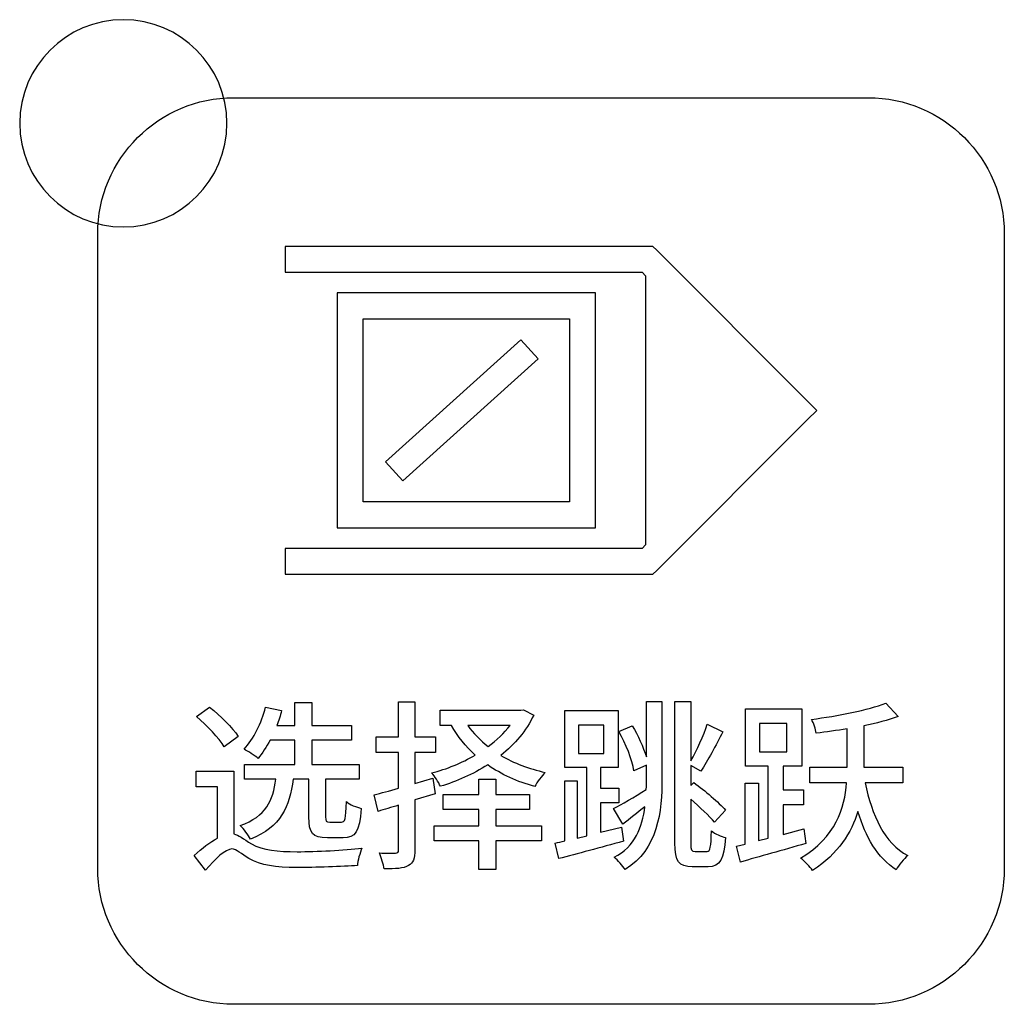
# Model space of a CAD drawing. Header units: millimetres. Extents: x 7180 to 8943, y -2677 to -1782.
# Tile 38 of 101: x 7404 to 7423, y -2321 to -2302. Entities that reach past the tile are written whole.
import ezdxf

# ---------------------------------------------------------------- set-up
doc = ezdxf.new("R2010")
doc.units = ezdxf.units.MM
doc.header["$LTSCALE"] = 3

msp = doc.modelspace()

# ---------------------------------------------------------------- linework, layer by layer
at = {"linetype": 'Continuous', "lineweight": 30}
for points, knots in [([(7405.841, -2301.659), (7406.945, -2301.659), (7407.841, -2302.554), (7407.841, -2303.659), (7407.841, -2303.659), (7407.841, -2304.763), (7406.945, -2305.659), (7405.841, -2305.659), (7405.841, -2305.659), (7404.736, -2305.659), (7403.841, -2304.763), (7403.841, -2303.659), (7403.841, -2303.659), (7403.841, -2302.554), (7404.736, -2301.659), (7405.841, -2301.659)], [0, 0, 0, 0, 0.2, 0.2, 0.2, 0.2, 0.4, 0.4, 0.4, 0.4, 0.6, 0.6, 0.6, 0.6, 1, 1, 1, 1]), ([(7407.971, -2320.664), (7407.971, -2320.664), (7420.221, -2320.664), (7420.221, -2320.664), (7420.221, -2320.664), (7421.665, -2320.664), (7422.846, -2319.483), (7422.846, -2318.039), (7422.846, -2318.039), (7422.846, -2318.039), (7422.846, -2305.789), (7422.846, -2305.789), (7422.846, -2305.789), (7422.846, -2304.345), (7421.665, -2303.164), (7420.221, -2303.164), (7420.221, -2303.164), (7420.221, -2303.164), (7407.971, -2303.164), (7407.971, -2303.164), (7407.971, -2303.164), (7406.527, -2303.164), (7405.346, -2304.345), (7405.346, -2305.789), (7405.346, -2305.789), (7405.346, -2305.789), (7405.346, -2318.039), (7405.346, -2318.039), (7405.346, -2318.039), (7405.346, -2319.483), (7406.527, -2320.664), (7407.971, -2320.664)], [0, 0, 0, 0, 0.111111, 0.111111, 0.111111, 0.111111, 0.222222, 0.222222, 0.222222, 0.222222, 0.333333, 0.333333, 0.333333, 0.333333, 0.444444, 0.444444, 0.444444, 0.444444, 0.555556, 0.555556, 0.555556, 0.555556, 0.666667, 0.666667, 0.666667, 0.666667, 0.777778, 0.777778, 0.777778, 0.777778, 1, 1, 1, 1]), ([(7407.971, -2320.664), (7407.971, -2320.664), (7420.221, -2320.664), (7420.221, -2320.664), (7420.221, -2320.664), (7421.665, -2320.664), (7422.846, -2319.483), (7422.846, -2318.039), (7422.846, -2318.039), (7422.846, -2318.039), (7422.846, -2305.789), (7422.846, -2305.789), (7422.846, -2305.789), (7422.846, -2304.345), (7421.665, -2303.164), (7420.221, -2303.164), (7420.221, -2303.164), (7420.221, -2303.164), (7407.971, -2303.164), (7407.971, -2303.164), (7407.971, -2303.164), (7406.527, -2303.164), (7405.346, -2304.345), (7405.346, -2305.789), (7405.346, -2305.789), (7405.346, -2305.789), (7405.346, -2318.039), (7405.346, -2318.039), (7405.346, -2318.039), (7405.346, -2319.483), (7406.527, -2320.664), (7407.971, -2320.664)], [0, 0, 0, 0, 0.111111, 0.111111, 0.111111, 0.111111, 0.222222, 0.222222, 0.222222, 0.222222, 0.333333, 0.333333, 0.333333, 0.333333, 0.444444, 0.444444, 0.444444, 0.444444, 0.555556, 0.555556, 0.555556, 0.555556, 0.666667, 0.666667, 0.666667, 0.666667, 0.777778, 0.777778, 0.777778, 0.777778, 1, 1, 1, 1]), ([(7408.965, -2306.034), (7408.965, -2306.034), (7415.959, -2306.034), (7415.959, -2306.034), (7415.959, -2306.034), (7415.959, -2306.034), (7416.062, -2306.034), (7416.062, -2306.034), (7416.062, -2306.034), (7416.062, -2306.034), (7416.136, -2306.107), (7416.136, -2306.107), (7416.136, -2306.107), (7416.136, -2306.107), (7419.05, -2309.022), (7419.05, -2309.022), (7419.05, -2309.022), (7419.05, -2309.022), (7419.227, -2309.199), (7419.227, -2309.199), (7419.227, -2309.199), (7419.227, -2309.199), (7419.05, -2309.375), (7419.05, -2309.375), (7419.05, -2309.375), (7419.05, -2309.375), (7416.136, -2312.29), (7416.136, -2312.29), (7416.136, -2312.29), (7416.136, -2312.29), (7416.062, -2312.363), (7416.062, -2312.363), (7416.062, -2312.363), (7416.062, -2312.363), (7415.959, -2312.363), (7415.959, -2312.363), (7415.959, -2312.363), (7415.959, -2312.363), (7408.965, -2312.363), (7408.965, -2312.363), (7408.965, -2312.363), (7408.965, -2312.363), (7408.965, -2311.863), (7408.965, -2311.863), (7408.965, -2311.863), (7408.965, -2311.863), (7415.855, -2311.863), (7415.855, -2311.863), (7415.855, -2311.863), (7415.855, -2311.863), (7415.921, -2311.797), (7415.921, -2311.797), (7415.921, -2311.797), (7415.921, -2311.797), (7415.921, -2306.6), (7415.921, -2306.6), (7415.921, -2306.6), (7415.921, -2306.6), (7415.855, -2306.534), (7415.855, -2306.534), (7415.855, -2306.534), (7415.855, -2306.534), (7408.965, -2306.534), (7408.965, -2306.534), (7408.965, -2306.534), (7408.965, -2306.534), (7408.965, -2306.034), (7408.965, -2306.034)], [0, 0, 0, 0, 0.055556, 0.055556, 0.055556, 0.055556, 0.111111, 0.111111, 0.111111, 0.111111, 0.166667, 0.166667, 0.166667, 0.166667, 0.222222, 0.222222, 0.222222, 0.222222, 0.277778, 0.277778, 0.277778, 0.277778, 0.333333, 0.333333, 0.333333, 0.333333, 0.388889, 0.388889, 0.388889, 0.388889, 0.444444, 0.444444, 0.444444, 0.444444, 0.5, 0.5, 0.5, 0.5, 0.555556, 0.555556, 0.555556, 0.555556, 0.611111, 0.611111, 0.611111, 0.611111, 0.666667, 0.666667, 0.666667, 0.666667, 0.722222, 0.722222, 0.722222, 0.722222, 0.777778, 0.777778, 0.777778, 0.777778, 0.833333, 0.833333, 0.833333, 0.833333, 0.888889, 0.888889, 0.888889, 0.888889, 1, 1, 1, 1]), ([(7410.22, -2306.931), (7410.22, -2306.931), (7414.703, -2306.931), (7414.703, -2306.931), (7414.703, -2306.931), (7414.703, -2306.931), (7414.953, -2306.931), (7414.953, -2306.931), (7414.953, -2306.931), (7414.953, -2306.931), (7414.953, -2307.181), (7414.953, -2307.181), (7414.953, -2307.181), (7414.953, -2307.181), (7414.953, -2311.216), (7414.953, -2311.216), (7414.953, -2311.216), (7414.953, -2311.216), (7414.953, -2311.466), (7414.953, -2311.466), (7414.953, -2311.466), (7414.953, -2311.466), (7414.703, -2311.466), (7414.703, -2311.466), (7414.703, -2311.466), (7414.703, -2311.466), (7410.22, -2311.466), (7410.22, -2311.466), (7410.22, -2311.466), (7410.22, -2311.466), (7409.97, -2311.466), (7409.97, -2311.466), (7409.97, -2311.466), (7409.97, -2311.466), (7409.97, -2311.216), (7409.97, -2311.216), (7409.97, -2311.216), (7409.97, -2311.216), (7409.97, -2307.181), (7409.97, -2307.181), (7409.97, -2307.181), (7409.97, -2307.181), (7409.97, -2306.931), (7409.97, -2306.931), (7409.97, -2306.931), (7409.97, -2306.931), (7410.22, -2306.931), (7410.22, -2306.931)], [0, 0, 0, 0, 0.076923, 0.076923, 0.076923, 0.076923, 0.153846, 0.153846, 0.153846, 0.153846, 0.230769, 0.230769, 0.230769, 0.230769, 0.307692, 0.307692, 0.307692, 0.307692, 0.384615, 0.384615, 0.384615, 0.384615, 0.461538, 0.461538, 0.461538, 0.461538, 0.538462, 0.538462, 0.538462, 0.538462, 0.615385, 0.615385, 0.615385, 0.615385, 0.692308, 0.692308, 0.692308, 0.692308, 0.769231, 0.769231, 0.769231, 0.769231, 0.846154, 0.846154, 0.846154, 0.846154, 1, 1, 1, 1]), ([(7410.47, -2310.966), (7410.47, -2310.966), (7414.453, -2310.966), (7414.453, -2310.966), (7414.453, -2310.966), (7414.453, -2310.966), (7414.453, -2307.431), (7414.453, -2307.431), (7414.453, -2307.431), (7414.453, -2307.431), (7410.47, -2307.431), (7410.47, -2307.431), (7410.47, -2307.431), (7410.47, -2307.431), (7410.47, -2310.966), (7410.47, -2310.966)], [0, 0, 0, 0, 0.2, 0.2, 0.2, 0.2, 0.4, 0.4, 0.4, 0.4, 0.6, 0.6, 0.6, 0.6, 1, 1, 1, 1]), ([(7413.848, -2308.207), (7413.848, -2308.207), (7411.233, -2310.561), (7411.233, -2310.561), (7411.233, -2310.561), (7411.233, -2310.561), (7410.899, -2310.19), (7410.899, -2310.19), (7410.899, -2310.19), (7410.899, -2310.19), (7413.514, -2307.836), (7413.514, -2307.836), (7413.514, -2307.836), (7413.514, -2307.836), (7413.848, -2308.207), (7413.848, -2308.207)], [0, 0, 0, 0, 0.2, 0.2, 0.2, 0.2, 0.4, 0.4, 0.4, 0.4, 0.6, 0.6, 0.6, 0.6, 1, 1, 1, 1]), ([(7408.061, -2315.492), (7407.948, -2315.326), (7407.712, -2315.09), (7407.507, -2314.931), (7407.507, -2314.931), (7407.507, -2314.931), (7407.253, -2315.111), (7407.253, -2315.111), (7407.253, -2315.111), (7407.454, -2315.284), (7407.691, -2315.524), (7407.79, -2315.693), (7407.79, -2315.693), (7407.79, -2315.693), (7408.061, -2315.492), (7408.061, -2315.492)], [0, 0, 0, 0, 0.2, 0.2, 0.2, 0.2, 0.4, 0.4, 0.4, 0.4, 0.6, 0.6, 0.6, 0.6, 1, 1, 1, 1]), ([(7409.423, -2316.318), (7409.423, -2316.318), (7409.423, -2317.048), (7409.423, -2317.048), (7409.423, -2317.048), (7409.423, -2317.355), (7409.486, -2317.45), (7409.779, -2317.45), (7409.779, -2317.45), (7409.779, -2317.45), (7410.083, -2317.45), (7410.083, -2317.45), (7410.083, -2317.45), (7410.319, -2317.45), (7410.4, -2317.337), (7410.435, -2316.882), (7410.435, -2316.882), (7410.344, -2316.861), (7410.21, -2316.808), (7410.146, -2316.752), (7410.146, -2316.752), (7410.135, -2317.097), (7410.121, -2317.147), (7410.051, -2317.147), (7410.051, -2317.147), (7410.051, -2317.147), (7409.829, -2317.147), (7409.829, -2317.147), (7409.829, -2317.147), (7409.754, -2317.147), (7409.744, -2317.136), (7409.744, -2317.044), (7409.744, -2317.044), (7409.744, -2317.044), (7409.744, -2316.318), (7409.744, -2316.318), (7409.744, -2316.318), (7409.744, -2316.318), (7410.393, -2316.318), (7410.393, -2316.318), (7410.393, -2316.318), (7410.393, -2316.318), (7410.393, -2316.032), (7410.393, -2316.032), (7410.393, -2316.032), (7410.393, -2316.032), (7409.479, -2316.032), (7409.479, -2316.032), (7409.479, -2316.032), (7409.479, -2316.032), (7409.479, -2315.563), (7409.479, -2315.563), (7409.479, -2315.563), (7409.479, -2315.563), (7410.248, -2315.563), (7410.248, -2315.563), (7410.248, -2315.563), (7410.248, -2315.563), (7410.248, -2315.284), (7410.248, -2315.284), (7410.248, -2315.284), (7410.248, -2315.284), (7409.479, -2315.284), (7409.479, -2315.284), (7409.479, -2315.284), (7409.479, -2315.284), (7409.479, -2314.836), (7409.479, -2314.836), (7409.479, -2314.836), (7409.479, -2314.836), (7409.151, -2314.836), (7409.151, -2314.836), (7409.151, -2314.836), (7409.151, -2314.836), (7409.151, -2315.284), (7409.151, -2315.284), (7409.151, -2315.284), (7409.151, -2315.284), (7408.802, -2315.284), (7408.802, -2315.284), (7408.802, -2315.284), (7408.841, -2315.192), (7408.873, -2315.09), (7408.897, -2314.995), (7408.897, -2314.995), (7408.897, -2314.995), (7408.587, -2314.928), (7408.587, -2314.928), (7408.587, -2314.928), (7408.509, -2315.235), (7408.361, -2315.538), (7408.171, -2315.739), (7408.171, -2315.739), (7408.245, -2315.778), (7408.382, -2315.866), (7408.442, -2315.916), (7408.442, -2315.916), (7408.523, -2315.82), (7408.601, -2315.697), (7408.675, -2315.563), (7408.675, -2315.563), (7408.675, -2315.563), (7409.151, -2315.563), (7409.151, -2315.563), (7409.151, -2315.563), (7409.151, -2315.563), (7409.151, -2316.032), (7409.151, -2316.032), (7409.151, -2316.032), (7409.151, -2316.032), (7408.181, -2316.032), (7408.181, -2316.032), (7408.181, -2316.032), (7408.181, -2316.032), (7408.181, -2316.318), (7408.181, -2316.318), (7408.181, -2316.318), (7408.181, -2316.318), (7408.784, -2316.318), (7408.784, -2316.318), (7408.784, -2316.318), (7408.731, -2316.727), (7408.601, -2317.034), (7408.096, -2317.214), (7408.096, -2317.214), (7408.167, -2317.274), (7408.259, -2317.397), (7408.294, -2317.478), (7408.294, -2317.478), (7408.883, -2317.242), (7409.052, -2316.847), (7409.12, -2316.318), (7409.12, -2316.318), (7409.12, -2316.318), (7409.423, -2316.318), (7409.423, -2316.318)], [0, 0, 0, 0, 0.028571, 0.028571, 0.028571, 0.028571, 0.057143, 0.057143, 0.057143, 0.057143, 0.085714, 0.085714, 0.085714, 0.085714, 0.114286, 0.114286, 0.114286, 0.114286, 0.142857, 0.142857, 0.142857, 0.142857, 0.171429, 0.171429, 0.171429, 0.171429, 0.2, 0.2, 0.2, 0.2, 0.228571, 0.228571, 0.228571, 0.228571, 0.257143, 0.257143, 0.257143, 0.257143, 0.285714, 0.285714, 0.285714, 0.285714, 0.314286, 0.314286, 0.314286, 0.314286, 0.342857, 0.342857, 0.342857, 0.342857, 0.371429, 0.371429, 0.371429, 0.371429, 0.4, 0.4, 0.4, 0.4, 0.428571, 0.428571, 0.428571, 0.428571, 0.457143, 0.457143, 0.457143, 0.457143, 0.485714, 0.485714, 0.485714, 0.485714, 0.514286, 0.514286, 0.514286, 0.514286, 0.542857, 0.542857, 0.542857, 0.542857, 0.571429, 0.571429, 0.571429, 0.571429, 0.6, 0.6, 0.6, 0.6, 0.628571, 0.628571, 0.628571, 0.628571, 0.657143, 0.657143, 0.657143, 0.657143, 0.685714, 0.685714, 0.685714, 0.685714, 0.714286, 0.714286, 0.714286, 0.714286, 0.742857, 0.742857, 0.742857, 0.742857, 0.771429, 0.771429, 0.771429, 0.771429, 0.8, 0.8, 0.8, 0.8, 0.828571, 0.828571, 0.828571, 0.828571, 0.857143, 0.857143, 0.857143, 0.857143, 0.885714, 0.885714, 0.885714, 0.885714, 0.914286, 0.914286, 0.914286, 0.914286, 0.942857, 0.942857, 0.942857, 0.942857, 1, 1, 1, 1]), ([(7411.859, -2316.6), (7411.859, -2316.6), (7411.816, -2316.3), (7411.816, -2316.3), (7411.816, -2316.3), (7411.816, -2316.3), (7411.47, -2316.402), (7411.47, -2316.402), (7411.47, -2316.402), (7411.47, -2316.402), (7411.47, -2315.806), (7411.47, -2315.806), (7411.47, -2315.806), (7411.47, -2315.806), (7411.866, -2315.806), (7411.866, -2315.806), (7411.866, -2315.806), (7411.866, -2315.806), (7411.866, -2315.503), (7411.866, -2315.503), (7411.866, -2315.503), (7411.866, -2315.503), (7411.47, -2315.503), (7411.47, -2315.503), (7411.47, -2315.503), (7411.47, -2315.503), (7411.47, -2314.826), (7411.47, -2314.826), (7411.47, -2314.826), (7411.47, -2314.826), (7411.153, -2314.826), (7411.153, -2314.826), (7411.153, -2314.826), (7411.153, -2314.826), (7411.153, -2315.503), (7411.153, -2315.503), (7411.153, -2315.503), (7411.153, -2315.503), (7410.719, -2315.503), (7410.719, -2315.503), (7410.719, -2315.503), (7410.719, -2315.503), (7410.719, -2315.806), (7410.719, -2315.806), (7410.719, -2315.806), (7410.719, -2315.806), (7411.153, -2315.806), (7411.153, -2315.806), (7411.153, -2315.806), (7411.153, -2315.806), (7411.153, -2316.494), (7411.153, -2316.494), (7411.153, -2316.494), (7410.977, -2316.544), (7410.814, -2316.586), (7410.68, -2316.621), (7410.68, -2316.621), (7410.68, -2316.621), (7410.758, -2316.939), (7410.758, -2316.939), (7410.758, -2316.939), (7410.881, -2316.903), (7411.012, -2316.861), (7411.153, -2316.822), (7411.153, -2316.822), (7411.153, -2316.822), (7411.153, -2317.683), (7411.153, -2317.683), (7411.153, -2317.683), (7411.153, -2317.729), (7411.135, -2317.743), (7411.093, -2317.747), (7411.093, -2317.747), (7411.054, -2317.747), (7410.917, -2317.75), (7410.783, -2317.743), (7410.783, -2317.743), (7410.821, -2317.828), (7410.864, -2317.969), (7410.874, -2318.05), (7410.874, -2318.05), (7411.1, -2318.05), (7411.245, -2318.043), (7411.343, -2317.986), (7411.343, -2317.986), (7411.439, -2317.937), (7411.47, -2317.849), (7411.47, -2317.683), (7411.47, -2317.683), (7411.47, -2317.683), (7411.47, -2316.72), (7411.47, -2316.72), (7411.47, -2316.72), (7411.47, -2316.72), (7411.859, -2316.6), (7411.859, -2316.6)], [0, 0, 0, 0, 0.04, 0.04, 0.04, 0.04, 0.08, 0.08, 0.08, 0.08, 0.12, 0.12, 0.12, 0.12, 0.16, 0.16, 0.16, 0.16, 0.2, 0.2, 0.2, 0.2, 0.24, 0.24, 0.24, 0.24, 0.28, 0.28, 0.28, 0.28, 0.32, 0.32, 0.32, 0.32, 0.36, 0.36, 0.36, 0.36, 0.4, 0.4, 0.4, 0.4, 0.44, 0.44, 0.44, 0.44, 0.48, 0.48, 0.48, 0.48, 0.52, 0.52, 0.52, 0.52, 0.56, 0.56, 0.56, 0.56, 0.6, 0.6, 0.6, 0.6, 0.64, 0.64, 0.64, 0.64, 0.68, 0.68, 0.68, 0.68, 0.72, 0.72, 0.72, 0.72, 0.76, 0.76, 0.76, 0.76, 0.8, 0.8, 0.8, 0.8, 0.84, 0.84, 0.84, 0.84, 0.88, 0.88, 0.88, 0.88, 0.92, 0.92, 0.92, 0.92, 1, 1, 1, 1]), ([(7413.566, -2314.977), (7413.566, -2314.977), (7413.513, -2314.988), (7413.513, -2314.988), (7413.513, -2314.988), (7413.513, -2314.988), (7411.957, -2314.988), (7411.957, -2314.988), (7411.957, -2314.988), (7411.957, -2314.988), (7411.957, -2315.281), (7411.957, -2315.281), (7411.957, -2315.281), (7411.957, -2315.281), (7412.176, -2315.281), (7412.176, -2315.281), (7412.176, -2315.281), (7412.296, -2315.496), (7412.451, -2315.686), (7412.635, -2315.852), (7412.635, -2315.852), (7412.374, -2316.007), (7412.081, -2316.124), (7411.792, -2316.198), (7411.792, -2316.198), (7411.851, -2316.258), (7411.926, -2316.378), (7411.961, -2316.455), (7411.961, -2316.455), (7412.275, -2316.364), (7412.592, -2316.223), (7412.875, -2316.043), (7412.875, -2316.043), (7413.136, -2316.226), (7413.446, -2316.371), (7413.785, -2316.459), (7413.785, -2316.459), (7413.827, -2316.374), (7413.919, -2316.254), (7413.986, -2316.187), (7413.986, -2316.187), (7413.672, -2316.12), (7413.379, -2316.007), (7413.128, -2315.859), (7413.128, -2315.859), (7413.397, -2315.644), (7413.619, -2315.386), (7413.763, -2315.08), (7413.763, -2315.08), (7413.763, -2315.08), (7413.566, -2314.977), (7413.566, -2314.977)], [0, 0, 0, 0, 0.071429, 0.071429, 0.071429, 0.071429, 0.142857, 0.142857, 0.142857, 0.142857, 0.214286, 0.214286, 0.214286, 0.214286, 0.285714, 0.285714, 0.285714, 0.285714, 0.357143, 0.357143, 0.357143, 0.357143, 0.428571, 0.428571, 0.428571, 0.428571, 0.5, 0.5, 0.5, 0.5, 0.571429, 0.571429, 0.571429, 0.571429, 0.642857, 0.642857, 0.642857, 0.642857, 0.714286, 0.714286, 0.714286, 0.714286, 0.785714, 0.785714, 0.785714, 0.785714, 0.857143, 0.857143, 0.857143, 0.857143, 1, 1, 1, 1]), ([(7415.455, -2317.242), (7415.455, -2317.242), (7415.053, -2317.341), (7415.053, -2317.341), (7415.053, -2317.341), (7415.053, -2317.341), (7415.053, -2316.776), (7415.053, -2316.776), (7415.053, -2316.776), (7415.053, -2316.776), (7415.405, -2316.776), (7415.405, -2316.776), (7415.405, -2316.776), (7415.405, -2316.776), (7415.405, -2316.491), (7415.405, -2316.491), (7415.405, -2316.491), (7415.405, -2316.491), (7415.053, -2316.491), (7415.053, -2316.491), (7415.053, -2316.491), (7415.053, -2316.491), (7415.053, -2316.096), (7415.053, -2316.096), (7415.053, -2316.096), (7415.053, -2316.096), (7415.391, -2316.096), (7415.391, -2316.096), (7415.391, -2316.096), (7415.391, -2316.096), (7415.391, -2314.995), (7415.391, -2314.995), (7415.391, -2314.995), (7415.391, -2314.995), (7414.361, -2314.995), (7414.361, -2314.995), (7414.361, -2314.995), (7414.361, -2314.995), (7414.361, -2316.096), (7414.361, -2316.096), (7414.361, -2316.096), (7414.361, -2316.096), (7414.785, -2316.096), (7414.785, -2316.096), (7414.785, -2316.096), (7414.785, -2316.096), (7414.785, -2317.411), (7414.785, -2317.411), (7414.785, -2317.411), (7414.785, -2317.411), (7414.598, -2317.454), (7414.598, -2317.454), (7414.598, -2317.454), (7414.598, -2317.454), (7414.598, -2316.35), (7414.598, -2316.35), (7414.598, -2316.35), (7414.598, -2316.35), (7414.361, -2316.35), (7414.361, -2316.35), (7414.361, -2316.35), (7414.361, -2316.35), (7414.361, -2317.51), (7414.361, -2317.51), (7414.361, -2317.51), (7414.294, -2317.528), (7414.234, -2317.538), (7414.178, -2317.552), (7414.178, -2317.552), (7414.178, -2317.552), (7414.248, -2317.852), (7414.248, -2317.852), (7414.248, -2317.852), (7414.598, -2317.761), (7415.056, -2317.637), (7415.494, -2317.517), (7415.494, -2317.517), (7415.494, -2317.517), (7415.455, -2317.242), (7415.455, -2317.242)], [0, 0, 0, 0, 0.047619, 0.047619, 0.047619, 0.047619, 0.095238, 0.095238, 0.095238, 0.095238, 0.142857, 0.142857, 0.142857, 0.142857, 0.190476, 0.190476, 0.190476, 0.190476, 0.238095, 0.238095, 0.238095, 0.238095, 0.285714, 0.285714, 0.285714, 0.285714, 0.333333, 0.333333, 0.333333, 0.333333, 0.380952, 0.380952, 0.380952, 0.380952, 0.428571, 0.428571, 0.428571, 0.428571, 0.47619, 0.47619, 0.47619, 0.47619, 0.52381, 0.52381, 0.52381, 0.52381, 0.571429, 0.571429, 0.571429, 0.571429, 0.619048, 0.619048, 0.619048, 0.619048, 0.666667, 0.666667, 0.666667, 0.666667, 0.714286, 0.714286, 0.714286, 0.714286, 0.761905, 0.761905, 0.761905, 0.761905, 0.809524, 0.809524, 0.809524, 0.809524, 0.857143, 0.857143, 0.857143, 0.857143, 0.904762, 0.904762, 0.904762, 0.904762, 1, 1, 1, 1]), ([(7415.938, -2315.887), (7415.875, -2315.697), (7415.776, -2315.471), (7415.663, -2315.288), (7415.663, -2315.288), (7415.663, -2315.288), (7415.405, -2315.401), (7415.405, -2315.401), (7415.405, -2315.401), (7415.539, -2315.633), (7415.666, -2315.947), (7415.698, -2316.156), (7415.698, -2316.156), (7415.698, -2316.156), (7415.938, -2316.046), (7415.938, -2316.046), (7415.938, -2316.046), (7415.938, -2316.046), (7415.938, -2316.3), (7415.938, -2316.3), (7415.938, -2316.3), (7415.938, -2316.371), (7415.938, -2316.441), (7415.935, -2316.515), (7415.935, -2316.515), (7415.698, -2316.663), (7415.462, -2316.805), (7415.303, -2316.886), (7415.303, -2316.886), (7415.303, -2316.886), (7415.483, -2317.189), (7415.483, -2317.189), (7415.483, -2317.189), (7415.617, -2317.08), (7415.765, -2316.967), (7415.91, -2316.85), (7415.91, -2316.85), (7415.86, -2317.242), (7415.716, -2317.62), (7415.317, -2317.824), (7415.317, -2317.824), (7415.384, -2317.881), (7415.483, -2317.997), (7415.525, -2318.064), (7415.525, -2318.064), (7416.164, -2317.676), (7416.238, -2316.939), (7416.238, -2316.3), (7416.238, -2316.3), (7416.238, -2316.3), (7416.238, -2314.819), (7416.238, -2314.819), (7416.238, -2314.819), (7416.238, -2314.819), (7415.938, -2314.819), (7415.938, -2314.819), (7415.938, -2314.819), (7415.938, -2314.819), (7415.938, -2315.887), (7415.938, -2315.887)], [0, 0, 0, 0, 0.0625, 0.0625, 0.0625, 0.0625, 0.125, 0.125, 0.125, 0.125, 0.1875, 0.1875, 0.1875, 0.1875, 0.25, 0.25, 0.25, 0.25, 0.3125, 0.3125, 0.3125, 0.3125, 0.375, 0.375, 0.375, 0.375, 0.4375, 0.4375, 0.4375, 0.4375, 0.5, 0.5, 0.5, 0.5, 0.5625, 0.5625, 0.5625, 0.5625, 0.625, 0.625, 0.625, 0.625, 0.6875, 0.6875, 0.6875, 0.6875, 0.75, 0.75, 0.75, 0.75, 0.8125, 0.8125, 0.8125, 0.8125, 0.875, 0.875, 0.875, 0.875, 1, 1, 1, 1]), ([(7416.88, -2317.715), (7416.806, -2317.715), (7416.795, -2317.69), (7416.795, -2317.549), (7416.795, -2317.549), (7416.795, -2317.549), (7416.795, -2316.706), (7416.795, -2316.706), (7416.795, -2316.706), (7416.968, -2316.858), (7417.152, -2317.03), (7417.254, -2317.15), (7417.254, -2317.15), (7417.254, -2317.15), (7417.466, -2316.914), (7417.466, -2316.914), (7417.466, -2316.914), (7417.335, -2316.769), (7417.063, -2316.54), (7416.855, -2316.381), (7416.855, -2316.381), (7416.855, -2316.381), (7416.795, -2316.438), (7416.795, -2316.438), (7416.795, -2316.438), (7416.795, -2316.438), (7416.795, -2316.057), (7416.795, -2316.057), (7416.795, -2316.057), (7416.795, -2316.057), (7416.986, -2316.163), (7416.986, -2316.163), (7416.986, -2316.163), (7417.12, -2315.969), (7417.279, -2315.665), (7417.416, -2315.404), (7417.416, -2315.404), (7417.416, -2315.404), (7417.113, -2315.259), (7417.113, -2315.259), (7417.113, -2315.259), (7417.046, -2315.471), (7416.908, -2315.76), (7416.795, -2315.965), (7416.795, -2315.965), (7416.795, -2315.965), (7416.795, -2314.819), (7416.795, -2314.819), (7416.795, -2314.819), (7416.795, -2314.819), (7416.488, -2314.819), (7416.488, -2314.819), (7416.488, -2314.819), (7416.488, -2314.819), (7416.488, -2317.549), (7416.488, -2317.549), (7416.488, -2317.549), (7416.488, -2317.912), (7416.562, -2318.008), (7416.824, -2318.008), (7416.824, -2318.008), (7416.824, -2318.008), (7417.13, -2318.008), (7417.13, -2318.008), (7417.13, -2318.008), (7417.363, -2318.008), (7417.437, -2317.856), (7417.466, -2317.443), (7417.466, -2317.443), (7417.381, -2317.429), (7417.264, -2317.373), (7417.194, -2317.316), (7417.194, -2317.316), (7417.183, -2317.623), (7417.173, -2317.715), (7417.109, -2317.715), (7417.109, -2317.715), (7417.109, -2317.715), (7416.88, -2317.715), (7416.88, -2317.715)], [0, 0, 0, 0, 0.047619, 0.047619, 0.047619, 0.047619, 0.095238, 0.095238, 0.095238, 0.095238, 0.142857, 0.142857, 0.142857, 0.142857, 0.190476, 0.190476, 0.190476, 0.190476, 0.238095, 0.238095, 0.238095, 0.238095, 0.285714, 0.285714, 0.285714, 0.285714, 0.333333, 0.333333, 0.333333, 0.333333, 0.380952, 0.380952, 0.380952, 0.380952, 0.428571, 0.428571, 0.428571, 0.428571, 0.47619, 0.47619, 0.47619, 0.47619, 0.52381, 0.52381, 0.52381, 0.52381, 0.571429, 0.571429, 0.571429, 0.571429, 0.619048, 0.619048, 0.619048, 0.619048, 0.666667, 0.666667, 0.666667, 0.666667, 0.714286, 0.714286, 0.714286, 0.714286, 0.761905, 0.761905, 0.761905, 0.761905, 0.809524, 0.809524, 0.809524, 0.809524, 0.857143, 0.857143, 0.857143, 0.857143, 0.904762, 0.904762, 0.904762, 0.904762, 1, 1, 1, 1]), ([(7418.977, -2317.274), (7418.977, -2317.274), (7418.575, -2317.383), (7418.575, -2317.383), (7418.575, -2317.383), (7418.575, -2317.383), (7418.575, -2316.812), (7418.575, -2316.812), (7418.575, -2316.812), (7418.575, -2316.812), (7418.97, -2316.812), (7418.97, -2316.812), (7418.97, -2316.812), (7418.97, -2316.812), (7418.97, -2316.526), (7418.97, -2316.526), (7418.97, -2316.526), (7418.97, -2316.526), (7418.575, -2316.526), (7418.575, -2316.526), (7418.575, -2316.526), (7418.575, -2316.526), (7418.575, -2316.067), (7418.575, -2316.067), (7418.575, -2316.067), (7418.575, -2316.067), (7418.935, -2316.067), (7418.935, -2316.067), (7418.935, -2316.067), (7418.935, -2316.067), (7418.935, -2314.963), (7418.935, -2314.963), (7418.935, -2314.963), (7418.935, -2314.963), (7417.852, -2314.963), (7417.852, -2314.963), (7417.852, -2314.963), (7417.852, -2314.963), (7417.852, -2316.067), (7417.852, -2316.067), (7417.852, -2316.067), (7417.852, -2316.067), (7418.286, -2316.067), (7418.286, -2316.067), (7418.286, -2316.067), (7418.286, -2316.067), (7418.286, -2317.457), (7418.286, -2317.457), (7418.286, -2317.457), (7418.286, -2317.457), (7418.102, -2317.503), (7418.102, -2317.503), (7418.102, -2317.503), (7418.102, -2317.503), (7418.102, -2316.395), (7418.102, -2316.395), (7418.102, -2316.395), (7418.102, -2316.395), (7417.841, -2316.395), (7417.841, -2316.395), (7417.841, -2316.395), (7417.841, -2316.395), (7417.841, -2317.57), (7417.841, -2317.57), (7417.841, -2317.57), (7417.841, -2317.57), (7417.675, -2317.609), (7417.675, -2317.609), (7417.675, -2317.609), (7417.675, -2317.609), (7417.753, -2317.919), (7417.753, -2317.919), (7417.753, -2317.919), (7418.106, -2317.817), (7418.575, -2317.687), (7419.016, -2317.56), (7419.016, -2317.56), (7419.016, -2317.56), (7418.977, -2317.274), (7418.977, -2317.274)], [0, 0, 0, 0, 0.047619, 0.047619, 0.047619, 0.047619, 0.095238, 0.095238, 0.095238, 0.095238, 0.142857, 0.142857, 0.142857, 0.142857, 0.190476, 0.190476, 0.190476, 0.190476, 0.238095, 0.238095, 0.238095, 0.238095, 0.285714, 0.285714, 0.285714, 0.285714, 0.333333, 0.333333, 0.333333, 0.333333, 0.380952, 0.380952, 0.380952, 0.380952, 0.428571, 0.428571, 0.428571, 0.428571, 0.47619, 0.47619, 0.47619, 0.47619, 0.52381, 0.52381, 0.52381, 0.52381, 0.571429, 0.571429, 0.571429, 0.571429, 0.619048, 0.619048, 0.619048, 0.619048, 0.666667, 0.666667, 0.666667, 0.666667, 0.714286, 0.714286, 0.714286, 0.714286, 0.761905, 0.761905, 0.761905, 0.761905, 0.809524, 0.809524, 0.809524, 0.809524, 0.857143, 0.857143, 0.857143, 0.857143, 0.904762, 0.904762, 0.904762, 0.904762, 1, 1, 1, 1]), ([(7420.889, -2316.388), (7420.889, -2316.388), (7420.889, -2316.085), (7420.889, -2316.085), (7420.889, -2316.085), (7420.889, -2316.085), (7420.134, -2316.085), (7420.134, -2316.085), (7420.134, -2316.085), (7420.134, -2316.085), (7420.134, -2316.057), (7420.134, -2316.057), (7420.134, -2316.057), (7420.134, -2316.057), (7420.134, -2315.288), (7420.134, -2315.288), (7420.134, -2315.288), (7420.377, -2315.238), (7420.603, -2315.178), (7420.794, -2315.111), (7420.794, -2315.111), (7420.794, -2315.111), (7420.557, -2314.854), (7420.557, -2314.854), (7420.557, -2314.854), (7420.219, -2314.984), (7419.633, -2315.097), (7419.125, -2315.164), (7419.125, -2315.164), (7419.164, -2315.235), (7419.203, -2315.355), (7419.217, -2315.429), (7419.217, -2315.429), (7419.407, -2315.408), (7419.612, -2315.379), (7419.813, -2315.344), (7419.813, -2315.344), (7419.813, -2315.344), (7419.813, -2316.057), (7419.813, -2316.057), (7419.813, -2316.057), (7419.813, -2316.057), (7419.813, -2316.085), (7419.813, -2316.085), (7419.813, -2316.085), (7419.813, -2316.085), (7419.093, -2316.085), (7419.093, -2316.085), (7419.093, -2316.085), (7419.093, -2316.085), (7419.093, -2316.388), (7419.093, -2316.388), (7419.093, -2316.388), (7419.093, -2316.388), (7419.802, -2316.388), (7419.802, -2316.388), (7419.802, -2316.388), (7419.764, -2316.872), (7419.601, -2317.436), (7418.913, -2317.842), (7418.913, -2317.842), (7418.991, -2317.898), (7419.1, -2318.011), (7419.146, -2318.078), (7419.146, -2318.078), (7419.647, -2317.754), (7419.894, -2317.348), (7420.021, -2316.942), (7420.021, -2316.942), (7420.169, -2317.436), (7420.399, -2317.835), (7420.758, -2318.068), (7420.758, -2318.068), (7420.808, -2317.976), (7420.91, -2317.856), (7420.981, -2317.792), (7420.981, -2317.792), (7420.536, -2317.552), (7420.286, -2317.02), (7420.162, -2316.388), (7420.162, -2316.388), (7420.162, -2316.388), (7420.889, -2316.388), (7420.889, -2316.388)], [0, 0, 0, 0, 0.045455, 0.045455, 0.045455, 0.045455, 0.090909, 0.090909, 0.090909, 0.090909, 0.136364, 0.136364, 0.136364, 0.136364, 0.181818, 0.181818, 0.181818, 0.181818, 0.227273, 0.227273, 0.227273, 0.227273, 0.272727, 0.272727, 0.272727, 0.272727, 0.318182, 0.318182, 0.318182, 0.318182, 0.363636, 0.363636, 0.363636, 0.363636, 0.409091, 0.409091, 0.409091, 0.409091, 0.454545, 0.454545, 0.454545, 0.454545, 0.5, 0.5, 0.5, 0.5, 0.545455, 0.545455, 0.545455, 0.545455, 0.590909, 0.590909, 0.590909, 0.590909, 0.636364, 0.636364, 0.636364, 0.636364, 0.681818, 0.681818, 0.681818, 0.681818, 0.727273, 0.727273, 0.727273, 0.727273, 0.772727, 0.772727, 0.772727, 0.772727, 0.818182, 0.818182, 0.818182, 0.818182, 0.863636, 0.863636, 0.863636, 0.863636, 0.909091, 0.909091, 0.909091, 0.909091, 1, 1, 1, 1]), ([(7413.305, -2315.281), (7413.192, -2315.429), (7413.047, -2315.57), (7412.882, -2315.69), (7412.882, -2315.69), (7412.73, -2315.57), (7412.599, -2315.432), (7412.49, -2315.281), (7412.49, -2315.281), (7412.49, -2315.281), (7413.305, -2315.281), (7413.305, -2315.281)], [0, 0, 0, 0, 0.25, 0.25, 0.25, 0.25, 0.5, 0.5, 0.5, 0.5, 1, 1, 1, 1]), ([(7414.629, -2315.274), (7414.629, -2315.274), (7415.113, -2315.274), (7415.113, -2315.274), (7415.113, -2315.274), (7415.113, -2315.274), (7415.113, -2315.82), (7415.113, -2315.82), (7415.113, -2315.82), (7415.113, -2315.82), (7414.629, -2315.82), (7414.629, -2315.82), (7414.629, -2315.82), (7414.629, -2315.82), (7414.629, -2315.274), (7414.629, -2315.274)], [0, 0, 0, 0, 0.2, 0.2, 0.2, 0.2, 0.4, 0.4, 0.4, 0.4, 0.6, 0.6, 0.6, 0.6, 1, 1, 1, 1]), ([(7418.123, -2315.245), (7418.123, -2315.245), (7418.645, -2315.245), (7418.645, -2315.245), (7418.645, -2315.245), (7418.645, -2315.245), (7418.645, -2315.789), (7418.645, -2315.789), (7418.645, -2315.789), (7418.645, -2315.789), (7418.123, -2315.789), (7418.123, -2315.789), (7418.123, -2315.789), (7418.123, -2315.789), (7418.123, -2315.245), (7418.123, -2315.245)], [0, 0, 0, 0, 0.2, 0.2, 0.2, 0.2, 0.4, 0.4, 0.4, 0.4, 0.6, 0.6, 0.6, 0.6, 1, 1, 1, 1]), ([(7407.973, -2316.163), (7407.973, -2316.163), (7407.246, -2316.163), (7407.246, -2316.163), (7407.246, -2316.163), (7407.246, -2316.163), (7407.246, -2316.466), (7407.246, -2316.466), (7407.246, -2316.466), (7407.246, -2316.466), (7407.659, -2316.466), (7407.659, -2316.466), (7407.659, -2316.466), (7407.659, -2316.466), (7407.659, -2317.457), (7407.659, -2317.457), (7407.659, -2317.457), (7407.514, -2317.531), (7407.359, -2317.651), (7407.211, -2317.789), (7407.211, -2317.789), (7407.211, -2317.789), (7407.426, -2318.075), (7407.426, -2318.075), (7407.426, -2318.075), (7407.62, -2317.856), (7407.811, -2317.665), (7407.938, -2317.665), (7407.938, -2317.665), (7408.019, -2317.665), (7408.125, -2317.768), (7408.262, -2317.852), (7408.262, -2317.852), (7408.495, -2317.983), (7408.781, -2318.025), (7409.19, -2318.025), (7409.19, -2318.025), (7409.529, -2318.025), (7410.086, -2318.004), (7410.358, -2317.986), (7410.358, -2317.986), (7410.361, -2317.898), (7410.411, -2317.736), (7410.446, -2317.648), (7410.446, -2317.648), (7410.104, -2317.69), (7409.571, -2317.718), (7409.194, -2317.718), (7409.194, -2317.718), (7408.827, -2317.718), (7408.534, -2317.697), (7408.315, -2317.567), (7408.315, -2317.567), (7408.153, -2317.471), (7408.065, -2317.39), (7407.973, -2317.376), (7407.973, -2317.376), (7407.973, -2317.376), (7407.973, -2316.163), (7407.973, -2316.163)], [0, 0, 0, 0, 0.0625, 0.0625, 0.0625, 0.0625, 0.125, 0.125, 0.125, 0.125, 0.1875, 0.1875, 0.1875, 0.1875, 0.25, 0.25, 0.25, 0.25, 0.3125, 0.3125, 0.3125, 0.3125, 0.375, 0.375, 0.375, 0.375, 0.4375, 0.4375, 0.4375, 0.4375, 0.5, 0.5, 0.5, 0.5, 0.5625, 0.5625, 0.5625, 0.5625, 0.625, 0.625, 0.625, 0.625, 0.6875, 0.6875, 0.6875, 0.6875, 0.75, 0.75, 0.75, 0.75, 0.8125, 0.8125, 0.8125, 0.8125, 0.875, 0.875, 0.875, 0.875, 1, 1, 1, 1]), ([(7413.03, -2316.903), (7413.03, -2316.903), (7413.679, -2316.903), (7413.679, -2316.903), (7413.679, -2316.903), (7413.679, -2316.903), (7413.679, -2316.614), (7413.679, -2316.614), (7413.679, -2316.614), (7413.679, -2316.614), (7413.03, -2316.614), (7413.03, -2316.614), (7413.03, -2316.614), (7413.03, -2316.614), (7413.03, -2316.321), (7413.03, -2316.321), (7413.03, -2316.321), (7413.03, -2316.321), (7412.702, -2316.321), (7412.702, -2316.321), (7412.702, -2316.321), (7412.702, -2316.321), (7412.702, -2316.614), (7412.702, -2316.614), (7412.702, -2316.614), (7412.702, -2316.614), (7412.017, -2316.614), (7412.017, -2316.614), (7412.017, -2316.614), (7412.017, -2316.614), (7412.017, -2316.903), (7412.017, -2316.903), (7412.017, -2316.903), (7412.017, -2316.903), (7412.702, -2316.903), (7412.702, -2316.903), (7412.702, -2316.903), (7412.702, -2316.903), (7412.702, -2317.217), (7412.702, -2317.217), (7412.702, -2317.217), (7412.702, -2317.217), (7411.841, -2317.217), (7411.841, -2317.217), (7411.841, -2317.217), (7411.841, -2317.217), (7411.841, -2317.51), (7411.841, -2317.51), (7411.841, -2317.51), (7411.841, -2317.51), (7412.702, -2317.51), (7412.702, -2317.51), (7412.702, -2317.51), (7412.702, -2317.51), (7412.702, -2318.064), (7412.702, -2318.064), (7412.702, -2318.064), (7412.702, -2318.064), (7413.03, -2318.064), (7413.03, -2318.064), (7413.03, -2318.064), (7413.03, -2318.064), (7413.03, -2317.51), (7413.03, -2317.51), (7413.03, -2317.51), (7413.03, -2317.51), (7413.915, -2317.51), (7413.915, -2317.51), (7413.915, -2317.51), (7413.915, -2317.51), (7413.915, -2317.217), (7413.915, -2317.217), (7413.915, -2317.217), (7413.915, -2317.217), (7413.03, -2317.217), (7413.03, -2317.217), (7413.03, -2317.217), (7413.03, -2317.217), (7413.03, -2316.903), (7413.03, -2316.903)], [0, 0, 0, 0, 0.047619, 0.047619, 0.047619, 0.047619, 0.095238, 0.095238, 0.095238, 0.095238, 0.142857, 0.142857, 0.142857, 0.142857, 0.190476, 0.190476, 0.190476, 0.190476, 0.238095, 0.238095, 0.238095, 0.238095, 0.285714, 0.285714, 0.285714, 0.285714, 0.333333, 0.333333, 0.333333, 0.333333, 0.380952, 0.380952, 0.380952, 0.380952, 0.428571, 0.428571, 0.428571, 0.428571, 0.47619, 0.47619, 0.47619, 0.47619, 0.52381, 0.52381, 0.52381, 0.52381, 0.571429, 0.571429, 0.571429, 0.571429, 0.619048, 0.619048, 0.619048, 0.619048, 0.666667, 0.666667, 0.666667, 0.666667, 0.714286, 0.714286, 0.714286, 0.714286, 0.761905, 0.761905, 0.761905, 0.761905, 0.809524, 0.809524, 0.809524, 0.809524, 0.857143, 0.857143, 0.857143, 0.857143, 0.904762, 0.904762, 0.904762, 0.904762, 1, 1, 1, 1])]:
    msp.add_open_spline(points, degree=3, knots=knots, dxfattribs=at)

doc.saveas('drawing.dxf')
